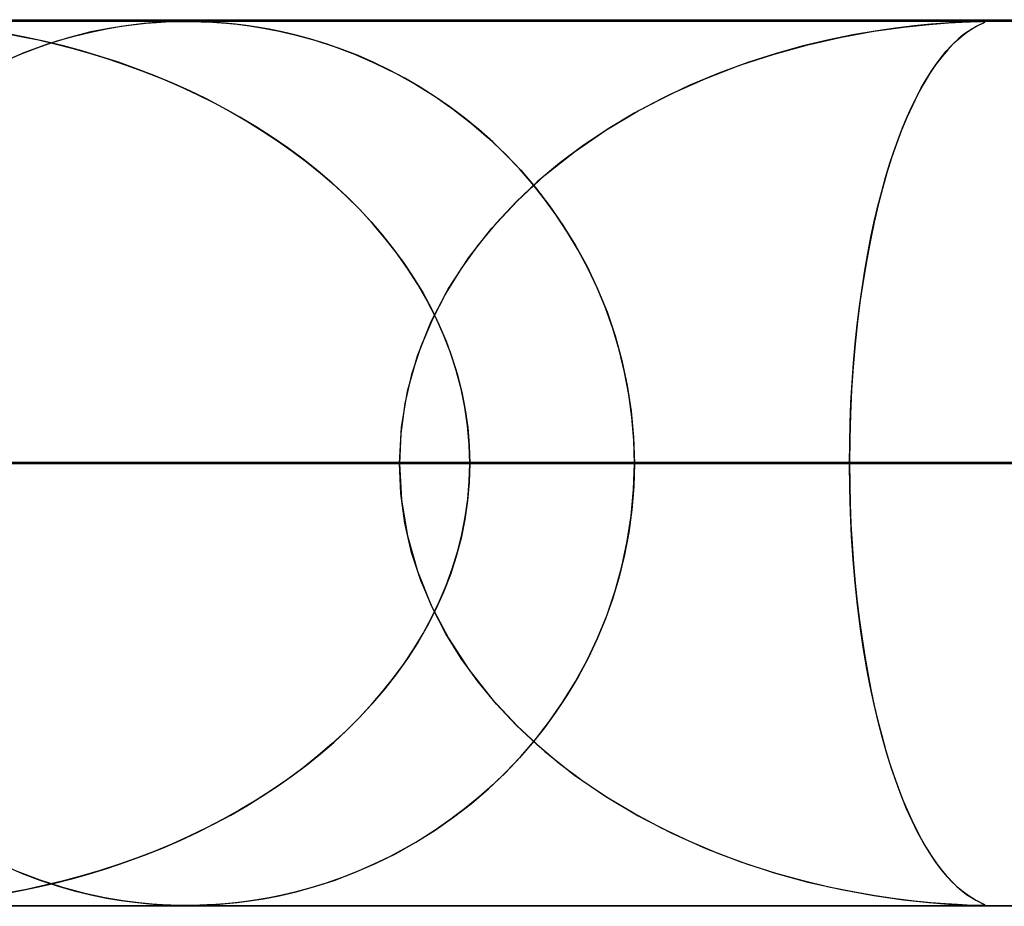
# Model space of a CAD drawing. Header units: millimetres. Extents: x -625 to 625, y -732 to 732.
# Tile 9 of 48: x -204 to -193, y 721 to 732. Entities that reach past the tile are written whole.
import ezdxf

# ---------------------------------------------------------------- set-up
doc = ezdxf.new("R2010")
doc.units = ezdxf.units.MM
doc.layers.add('HIDDEN', color=7, linetype='Continuous')
doc.layers.add('THICK', color=7, linetype='Continuous')

msp = doc.modelspace()

# ---------------------------------------------------------------- linework, layer by layer
at = {"layer": 'HIDDEN'}
for p, q in [((0, 731.49), (-501.5, 731.49)), ((0, 731.49), (-255.284, 731.49)), ((0, 731.49), (-255.284, 731.49)), ((0, 731.48), (-244.666, 731.48)), ((-203.505, 731.397), (-203.339, 731.425)), ((-203.257, 731.436), (-203.456, 731.406)), ((-203.339, 731.425), (-203.19, 731.445)), ((-203.084, 731.456), (-203.257, 731.436)), ((-203.19, 731.445), (-203.057, 731.459)), ((-202.944, 731.468), (-203.084, 731.456)), ((-203.057, 731.459), (-202.939, 731.468)), ((-202.836, 731.474), (-202.944, 731.468)), ((-202.939, 731.468), (-202.837, 731.474)), ((-202.837, 731.474), (-202.747, 731.478)), ((-202.749, 731.478), (-202.836, 731.474)), ((-202.673, 731.479), (-202.749, 731.478)), ((-202.747, 731.478), (-202.665, 731.48)), ((-202.6, 731.48), (-202.673, 731.479)), ((-202.665, 731.48), (-202.589, 731.48)), ((-202.528, 731.48), (-202.6, 731.48)), ((-202.589, 731.48), (-202.515, 731.479)), ((-202.452, 731.478), (-202.528, 731.48)), ((-202.515, 731.479), (-202.438, 731.477)), ((-202.367, 731.475), (-202.452, 731.478)), ((-202.438, 731.477), (-202.354, 731.474)), ((-202.27, 731.469), (-202.367, 731.475)), ((-202.354, 731.474), (-202.259, 731.468)), ((-202.164, 731.461), (-202.27, 731.469)), ((-202.259, 731.468), (-202.153, 731.46)), ((-202.049, 731.45), (-202.164, 731.461)), ((-202.153, 731.46), (-202.031, 731.448)), ((-201.93, 731.435), (-202.049, 731.45)), ((-202.031, 731.448), (-201.892, 731.43)), ((-201.804, 731.416), (-201.93, 731.435)), ((-201.892, 731.43), (-201.733, 731.404)), ((-194.388, 731.431), (-194.6, 731.405)), ((-194.51, 731.417), (-194.224, 731.447)), ((-194.2, 731.449), (-194.388, 731.431)), ((-194.224, 731.447), (-194.001, 731.465)), ((-194.037, 731.462), (-194.2, 731.449)), ((-193.902, 731.471), (-194.037, 731.462)), ((-194.001, 731.465), (-193.853, 731.473)), ((-193.79, 731.476), (-193.902, 731.471)), ((-193.853, 731.473), (-193.758, 731.477)), ((-193.704, 731.479), (-193.79, 731.476)), ((-193.758, 731.477), (-193.692, 731.479)), ((-193.644, 731.48), (-193.704, 731.479)), ((-193.661, 731.438), (-193.695, 731.421)), ((-193.692, 731.479), (-193.644, 731.48)), ((-193.692, 731.422), (-193.647, 731.445)), ((-193.634, 731.451), (-193.661, 731.438)), ((-193.647, 731.445), (-193.613, 731.461)), ((-193.644, 731.48), (-193.641, 731.48)), ((-193.608, 731.479), (-193.644, 731.48)), ((-193.641, 731.48), (-193.639, 731.48)), ((-193.639, 731.48), (-193.637, 731.48)), ((-193.637, 731.48), (-193.634, 731.48)), ((-193.634, 731.48), (-193.632, 731.48)), ((-193.612, 731.461), (-193.634, 731.451)), ((-193.632, 731.48), (-193.63, 731.48)), ((-193.615, 731.48), (-193.597, 731.478)), ((-193.613, 731.461), (-193.594, 731.471)), ((-193.597, 731.469), (-193.612, 731.461)), ((-193.592, 731.477), (-193.608, 731.479)), ((-193.597, 731.478), (-193.592, 731.475)), ((-193.592, 731.475), (-193.597, 731.469)), ((-193.594, 731.471), (-193.592, 731.477)), ((-204.622, 731.341), (-204.452, 731.308)), ((-204.406, 731.299), (-204.614, 731.339)), ((-204.06, 731.26), (-203.869, 731.315)), ((-203.68, 731.361), (-203.924, 731.3)), ((-203.869, 731.315), (-203.682, 731.36)), ((-203.682, 731.36), (-203.505, 731.397)), ((-203.456, 731.406), (-203.68, 731.361)), ((-201.669, 731.393), (-201.804, 731.416)), ((-201.733, 731.404), (-201.556, 731.37)), ((-201.523, 731.363), (-201.669, 731.393)), ((-201.556, 731.37), (-201.363, 731.325)), ((-201.366, 731.326), (-201.523, 731.363)), ((-201.2, 731.281), (-201.366, 731.326)), ((-201.363, 731.325), (-201.155, 731.268)), ((-195.082, 731.328), (-195.354, 731.272)), ((-195.21, 731.302), (-194.844, 731.369)), ((-194.83, 731.371), (-195.082, 731.328)), ((-194.844, 731.369), (-194.51, 731.417)), ((-194.6, 731.405), (-194.83, 731.371)), ((-193.832, 731.331), (-193.888, 731.284)), ((-193.856, 731.312), (-193.8, 731.355)), ((-193.781, 731.368), (-193.832, 731.331)), ((-193.8, 731.355), (-193.744, 731.392)), ((-193.735, 731.398), (-193.781, 731.368)), ((-193.744, 731.392), (-193.692, 731.422)), ((-193.695, 731.421), (-193.735, 731.398)), ((-204.452, 731.308), (-204.274, 731.271)), ((-204.181, 731.221), (-204.436, 731.127)), ((-204.198, 731.253), (-204.406, 731.299)), ((-204.274, 731.271), (-204.088, 731.227)), ((-204.256, 731.195), (-204.06, 731.26)), ((-203.989, 731.203), (-204.198, 731.253)), ((-203.924, 731.3), (-204.181, 731.221)), ((-204.088, 731.227), (-203.895, 731.178)), ((-203.782, 731.147), (-203.989, 731.203)), ((-201.025, 731.227), (-201.2, 731.281)), ((-201.155, 731.268), (-200.935, 731.197)), ((-200.846, 731.164), (-201.025, 731.227)), ((-195.971, 731.111), (-195.588, 731.217)), ((-195.643, 731.203), (-195.947, 731.118)), ((-195.354, 731.272), (-195.643, 731.203)), ((-195.588, 731.217), (-195.21, 731.302)), ((-194.028, 731.143), (-193.97, 731.206)), ((-193.948, 731.228), (-194.011, 731.161)), ((-193.97, 731.206), (-193.913, 731.262)), ((-193.888, 731.284), (-193.948, 731.228)), ((-193.913, 731.262), (-193.856, 731.312)), ((-204.436, 731.127), (-204.685, 731.018)), ((-204.658, 731.031), (-204.456, 731.118)), ((-204.456, 731.118), (-204.256, 731.195)), ((-203.895, 731.178), (-203.696, 731.122)), ((-203.576, 731.086), (-203.782, 731.147)), ((-203.696, 731.122), (-203.491, 731.059)), ((-200.935, 731.197), (-200.705, 731.11)), ((-200.666, 731.094), (-200.846, 731.164)), ((-200.705, 731.11), (-200.469, 731.007)), ((-200.488, 731.016), (-200.666, 731.094)), ((-196.357, 730.985), (-195.971, 731.111)), ((-195.947, 731.118), (-196.265, 731.017)), ((-194.085, 731.074), (-194.028, 731.143)), ((-194.011, 731.161), (-194.078, 731.082)), ((-203.371, 731.019), (-203.576, 731.086)), ((-203.491, 731.059), (-203.283, 730.988)), ((-203.168, 730.947), (-203.371, 731.019)), ((-203.283, 730.988), (-203.076, 730.912)), ((-200.312, 730.931), (-200.488, 731.016)), ((-200.469, 731.007), (-200.237, 730.893)), ((-196.742, 730.837), (-196.357, 730.985)), ((-196.265, 731.017), (-196.593, 730.897)), ((-194.147, 730.99), (-194.215, 730.889)), ((-194.198, 730.915), (-194.142, 730.998)), ((-194.078, 731.082), (-194.147, 730.99)), ((-194.142, 730.998), (-194.085, 731.074)), ((-202.967, 730.87), (-203.168, 730.947)), ((-203.076, 730.912), (-202.873, 730.832)), ((-202.768, 730.787), (-202.967, 730.87)), ((-200.137, 730.839), (-200.312, 730.931)), ((-200.237, 730.893), (-200.013, 730.767)), ((-196.593, 730.897), (-196.923, 730.759)), ((-194.215, 730.889), (-194.282, 730.778)), ((-194.254, 730.826), (-194.198, 730.915)), ((-202.873, 730.832), (-202.674, 730.746)), ((-202.571, 730.699), (-202.768, 730.787)), ((-199.965, 730.738), (-200.137, 730.839)), ((-200.013, 730.767), (-199.796, 730.631)), ((-196.923, 730.759), (-197.242, 730.608)), ((-197.126, 730.665), (-196.742, 730.837)), ((-194.282, 730.778), (-194.347, 730.659)), ((-194.309, 730.73), (-194.254, 730.826)), ((-202.674, 730.746), (-202.48, 730.655)), ((-202.377, 730.605), (-202.571, 730.699)), ((-202.48, 730.655), (-202.289, 730.56)), ((-199.795, 730.63), (-199.965, 730.738)), ((-197.503, 730.47), (-197.126, 730.665)), ((-194.347, 730.659), (-194.41, 730.531)), ((-194.363, 730.627), (-194.309, 730.73)), ((-202.187, 730.506), (-202.377, 730.605)), ((-202.289, 730.56), (-202.103, 730.461)), ((-199.796, 730.631), (-199.587, 730.485)), ((-199.628, 730.515), (-199.795, 730.63)), ((-197.242, 730.608), (-197.549, 730.444)), ((-194.417, 730.518), (-194.363, 730.627)), ((-201.999, 730.401), (-202.187, 730.506)), ((-202.103, 730.461), (-201.922, 730.356)), ((-199.464, 730.391), (-199.628, 730.515)), ((-199.587, 730.485), (-199.385, 730.328)), ((-197.87, 730.251), (-197.503, 730.47)), ((-197.549, 730.444), (-197.843, 730.268)), ((-194.41, 730.531), (-194.472, 730.395)), ((-194.469, 730.402), (-194.417, 730.518)), ((-201.815, 730.291), (-201.999, 730.401)), ((-201.922, 730.356), (-201.746, 730.247)), ((-199.303, 730.26), (-199.464, 730.391)), ((-199.385, 730.328), (-199.192, 730.161)), ((-194.472, 730.395), (-194.531, 730.251)), ((-194.52, 730.279), (-194.469, 730.402)), ((-201.635, 730.175), (-201.815, 730.291)), ((-201.746, 730.247), (-201.574, 730.134)), ((-199.146, 730.12), (-199.303, 730.26)), ((-198.222, 730.009), (-197.87, 730.251)), ((-197.843, 730.268), (-198.124, 730.08)), ((-194.531, 730.251), (-194.589, 730.099)), ((-194.57, 730.149), (-194.52, 730.279)), ((-201.458, 730.053), (-201.635, 730.175)), ((-201.574, 730.134), (-201.408, 730.017)), ((-199.192, 730.161), (-199.007, 729.986)), ((-198.993, 729.971), (-199.146, 730.12)), ((-194.589, 730.099), (-194.644, 729.939)), ((-194.619, 730.013), (-194.57, 730.149)), ((-201.286, 729.925), (-201.458, 730.053)), ((-201.408, 730.017), (-201.247, 729.895)), ((-199.007, 729.986), (-198.83, 729.8)), ((-198.556, 729.744), (-198.222, 730.009)), ((-198.124, 730.08), (-198.391, 729.88)), ((-194.666, 729.869), (-194.619, 730.013)), ((-201.118, 729.792), (-201.286, 729.925)), ((-201.247, 729.895), (-201.091, 729.769)), ((-198.844, 729.815), (-198.993, 729.971)), ((-198.391, 729.88), (-198.643, 729.668)), ((-194.712, 729.718), (-194.666, 729.869)), ((-194.644, 729.939), (-194.696, 729.771)), ((-200.956, 729.653), (-201.118, 729.792)), ((-201.091, 729.769), (-200.94, 729.639)), ((-198.7, 729.649), (-198.844, 729.815)), ((-198.83, 729.8), (-198.663, 729.605)), ((-194.696, 729.771), (-194.747, 729.595)), ((-200.798, 729.507), (-200.956, 729.653)), ((-198.643, 729.668), (-198.881, 729.445)), ((-198.868, 729.456), (-198.556, 729.744)), ((-198.561, 729.475), (-198.7, 729.649)), ((-194.756, 729.56), (-194.712, 729.718)), ((-200.94, 729.639), (-200.794, 729.503)), ((-198.663, 729.605), (-198.504, 729.399)), ((-194.798, 729.395), (-194.756, 729.56)), ((-194.747, 729.595), (-194.795, 729.409)), ((-200.647, 729.356), (-200.798, 729.507)), ((-200.794, 729.503), (-200.654, 729.363)), ((-199.156, 729.147), (-198.868, 729.456)), ((-198.881, 729.445), (-199.103, 729.208)), ((-198.428, 729.292), (-198.561, 729.475)), ((-200.654, 729.363), (-200.518, 729.217)), ((-200.501, 729.198), (-200.647, 729.356)), ((-198.504, 729.399), (-198.353, 729.181)), ((-194.795, 729.409), (-194.841, 729.214)), ((-194.839, 729.223), (-194.798, 729.395)), ((-200.518, 729.217), (-200.388, 729.067)), ((-199.103, 729.208), (-199.311, 728.957)), ((-198.301, 729.099), (-198.428, 729.292)), ((-194.841, 729.214), (-194.884, 729.009)), ((-194.877, 729.044), (-194.839, 729.223)), ((-200.363, 729.035), (-200.501, 729.198)), ((-199.416, 728.816), (-199.156, 729.147)), ((-198.353, 729.181), (-198.212, 728.952)), ((-198.181, 728.898), (-198.301, 729.099)), ((-200.388, 729.067), (-200.264, 728.91)), ((-200.231, 728.866), (-200.363, 729.035)), ((-194.884, 729.009), (-194.925, 728.794)), ((-194.913, 728.859), (-194.877, 729.044)), ((-200.264, 728.91), (-200.147, 728.749)), ((-199.311, 728.957), (-199.502, 728.692)), ((-198.212, 728.952), (-198.081, 728.712)), ((-198.07, 728.689), (-198.181, 728.898)), ((-200.107, 728.691), (-200.231, 728.866)), ((-199.645, 728.464), (-199.416, 728.816)), ((-194.925, 728.794), (-194.963, 728.569)), ((-194.947, 728.667), (-194.913, 728.859)), ((-200.147, 728.749), (-200.036, 728.582)), ((-199.992, 728.511), (-200.107, 728.691)), ((-199.502, 728.692), (-199.675, 728.412)), ((-198.081, 728.712), (-197.962, 728.461)), ((-197.967, 728.471), (-198.07, 728.689)), ((-194.978, 728.469), (-194.947, 728.667)), ((-200.036, 728.582), (-199.932, 728.411)), ((-194.963, 728.569), (-194.997, 728.335)), ((-199.885, 728.326), (-199.992, 728.511)), ((-199.839, 728.093), (-199.645, 728.464)), ((-197.874, 728.245), (-197.967, 728.471)), ((-197.962, 728.461), (-197.856, 728.2)), ((-195.007, 728.265), (-194.978, 728.469)), ((-199.932, 728.411), (-199.837, 728.234)), ((-199.788, 728.136), (-199.885, 728.326)), ((-199.675, 728.412), (-199.827, 728.119)), ((-194.997, 728.335), (-195.028, 728.092)), ((-199.837, 728.234), (-199.749, 728.053)), ((-197.79, 728.012), (-197.874, 728.245)), ((-195.032, 728.056), (-195.007, 728.265)), ((-199.995, 727.706), (-199.839, 728.093)), ((-199.827, 728.119), (-199.956, 727.812)), ((-199.701, 727.942), (-199.788, 728.136)), ((-197.856, 728.2), (-197.764, 727.93)), ((-195.028, 728.092), (-195.055, 727.84)), ((-199.749, 728.053), (-199.671, 727.869)), ((-197.718, 727.771), (-197.79, 728.012)), ((-195.055, 727.842), (-195.032, 728.056)), ((-199.623, 727.742), (-199.701, 727.942)), ((-199.671, 727.869), (-199.602, 727.68)), ((-197.764, 727.93), (-197.688, 727.653)), ((-199.956, 727.812), (-200.061, 727.494)), ((-197.657, 727.522), (-197.718, 727.771)), ((-195.055, 727.84), (-195.077, 727.582)), ((-195.074, 727.622), (-195.055, 727.842)), ((-200.108, 727.307), (-199.995, 727.706)), ((-199.557, 727.539), (-199.623, 727.742)), ((-199.602, 727.68), (-199.543, 727.489)), ((-197.688, 727.653), (-197.627, 727.369)), ((-199.502, 727.332), (-199.557, 727.539)), ((-195.077, 727.582), (-195.095, 727.317)), ((-195.09, 727.399), (-195.074, 727.622)), ((-200.061, 727.494), (-200.137, 727.165)), ((-199.543, 727.489), (-199.493, 727.293)), ((-197.61, 727.269), (-197.657, 727.522)), ((-199.459, 727.124), (-199.502, 727.332)), ((-197.627, 727.369), (-197.583, 727.08)), ((-195.095, 727.317), (-195.108, 727.046)), ((-195.103, 727.174), (-195.09, 727.399)), ((-200.176, 726.901), (-200.108, 727.307)), ((-199.493, 727.293), (-199.455, 727.095)), ((-197.575, 727.012), (-197.61, 727.269)), ((-200.137, 727.165), (-200.184, 726.829)), ((-199.429, 726.914), (-199.459, 727.124)), ((-199.455, 727.095), (-199.427, 726.895)), ((-195.112, 726.947), (-195.103, 727.174)), ((-197.583, 727.08), (-197.556, 726.785)), ((-197.554, 726.752), (-197.575, 727.012)), ((-195.108, 727.046), (-195.116, 726.769)), ((-200.199, 726.49), (-200.176, 726.901)), ((-199.41, 726.702), (-199.429, 726.914)), ((-199.427, 726.895), (-199.41, 726.693)), ((-195.117, 726.719), (-195.112, 726.947)), ((-200.184, 726.829), (-200.199, 726.49)), ((-197.556, 726.785), (-197.547, 726.49)), ((-195.116, 726.769), (-195.119, 726.49)), ((-199.404, 726.49), (-199.41, 726.702)), ((-199.41, 726.693), (-199.404, 726.49)), ((-197.547, 726.49), (-197.554, 726.752)), ((-195.119, 726.49), (-195.117, 726.719)), ((-200.199, 726.49), (-384.833, 726.49)), ((-384.833, 726.49), (-200.199, 726.49)), ((-374.852, 726.49), (-195.119, 726.49)), ((-195.119, 726.49), (-374.852, 726.49)), ((-187.307, 726.49), (-359.505, 726.49)), ((-359.505, 726.49), (-187.307, 726.49)), ((-349.524, 726.49), (-182.226, 726.49)), ((-182.226, 726.49), (-349.524, 726.49)), ((-174.414, 726.49), (-334.178, 726.49)), ((-334.178, 726.49), (-174.414, 726.49)), ((-324.196, 726.49), (-169.333, 726.49)), ((-169.333, 726.49), (-324.196, 726.49)), ((-161.521, 726.49), (-308.85, 726.49)), ((-308.85, 726.49), (-161.521, 726.49)), ((-298.868, 726.49), (-156.44, 726.49)), ((-156.44, 726.49), (-298.868, 726.49)), ((-148.628, 726.49), (-283.521, 726.49)), ((-283.521, 726.49), (-148.628, 726.49)), ((-273.539, 726.49), (-143.547, 726.49)), ((-143.547, 726.49), (-273.539, 726.49)), ((-135.734, 726.49), (-258.192, 726.49)), ((-258.192, 726.49), (-135.734, 726.49)), ((-248.21, 726.49), (-130.653, 726.49)), ((-130.653, 726.49), (-248.21, 726.49)), ((0, 726.49), (-243.161, 726.49)), ((-243.161, 726.49), (0, 726.49)), ((-238.081, 726.49), (0, 726.49)), ((0, 726.49), (-238.081, 726.49)), ((-122.84, 726.49), (-232.861, 726.49)), ((-232.861, 726.49), (-122.84, 726.49)), ((0, 726.49), (-230.269, 726.49)), ((-230.269, 726.49), (0, 726.49)), ((-225.189, 726.49), (0, 726.49)), ((0, 726.49), (-225.189, 726.49)), ((-222.879, 726.49), (-117.758, 726.49)), ((-117.758, 726.49), (-222.879, 726.49)), ((0, 726.49), (-217.377, 726.49)), ((-217.377, 726.49), (0, 726.49)), ((-212.296, 726.49), (0, 726.49)), ((0, 726.49), (-212.296, 726.49)), ((-200.199, 726.49), (-208.011, 726.49)), ((-208.011, 726.49), (-200.199, 726.49)), ((-109.945, 726.49), (-207.53, 726.49)), ((-207.53, 726.49), (-109.945, 726.49)), ((0, 726.49), (-204.484, 726.49)), ((-204.484, 726.49), (0, 726.49)), ((-200.184, 726.151), (-200.199, 726.49)), ((-200.199, 726.49), (-200.176, 726.079)), ((-199.41, 726.287), (-199.404, 726.49)), ((-199.404, 726.49), (-199.41, 726.278)), ((-199.404, 726.49), (0, 726.49)), ((0, 726.49), (-199.404, 726.49)), ((-199.404, 726.49), (-191.592, 726.49)), ((-191.592, 726.49), (-199.404, 726.49)), ((-197.556, 726.195), (-197.547, 726.49)), ((-197.547, 726.49), (-197.554, 726.228)), ((-197.547, 726.49), (-104.863, 726.49)), ((-104.863, 726.49), (-197.547, 726.49)), ((-182.196, 726.49), (-197.547, 726.49)), ((-197.547, 726.49), (-182.196, 726.49)), ((-195.119, 726.49), (-195.117, 726.261)), ((-195.116, 726.211), (-195.119, 726.49)), ((-187.307, 726.49), (-195.119, 726.49)), ((-195.119, 726.49), (-187.307, 726.49)), ((-199.41, 726.278), (-199.429, 726.066)), ((-199.427, 726.085), (-199.41, 726.287)), ((-197.554, 726.228), (-197.575, 725.968)), ((-195.117, 726.261), (-195.112, 726.033)), ((-195.108, 725.935), (-195.116, 726.211)), ((-200.137, 725.815), (-200.184, 726.151)), ((-197.583, 725.9), (-197.556, 726.195)), ((-200.176, 726.079), (-200.108, 725.673)), ((-199.429, 726.066), (-199.459, 725.856)), ((-199.455, 725.885), (-199.427, 726.085)), ((-195.112, 726.033), (-195.103, 725.806)), ((-199.493, 725.687), (-199.455, 725.885)), ((-197.627, 725.611), (-197.583, 725.9)), ((-197.575, 725.968), (-197.61, 725.711)), ((-195.095, 725.665), (-195.108, 725.935)), ((-200.061, 725.486), (-200.137, 725.815)), ((-199.459, 725.856), (-199.502, 725.648)), ((-195.103, 725.806), (-195.09, 725.581)), ((-200.108, 725.673), (-199.995, 725.274)), ((-199.502, 725.648), (-199.557, 725.441)), ((-199.543, 725.491), (-199.493, 725.687)), ((-197.61, 725.711), (-197.657, 725.458)), ((-195.077, 725.4), (-195.095, 725.665)), ((-197.688, 725.327), (-197.627, 725.611)), ((-195.09, 725.581), (-195.074, 725.358)), ((-199.956, 725.168), (-200.061, 725.486)), ((-199.557, 725.441), (-199.623, 725.238)), ((-199.602, 725.3), (-199.543, 725.491)), ((-197.657, 725.458), (-197.718, 725.209)), ((-197.764, 725.05), (-197.688, 725.327)), ((-195.055, 725.142), (-195.077, 725.4)), ((-195.074, 725.358), (-195.055, 725.138)), ((-199.995, 725.274), (-199.839, 724.887)), ((-199.623, 725.238), (-199.701, 725.038)), ((-199.671, 725.111), (-199.602, 725.3)), ((-197.718, 725.209), (-197.79, 724.968)), ((-199.827, 724.861), (-199.956, 725.168)), ((-199.749, 724.927), (-199.671, 725.111)), ((-195.028, 724.891), (-195.055, 725.142)), ((-195.055, 725.138), (-195.032, 724.924)), ((-199.701, 725.038), (-199.788, 724.844)), ((-197.856, 724.78), (-197.764, 725.05)), ((-199.839, 724.887), (-199.645, 724.516)), ((-199.837, 724.746), (-199.749, 724.927)), ((-197.79, 724.968), (-197.874, 724.735)), ((-195.032, 724.924), (-195.007, 724.715)), ((-194.998, 724.648), (-195.028, 724.891)), ((-199.788, 724.844), (-199.885, 724.654)), ((-199.675, 724.568), (-199.827, 724.861)), ((-197.962, 724.519), (-197.856, 724.78)), ((-199.885, 724.654), (-199.992, 724.469)), ((-199.932, 724.569), (-199.837, 724.746)), ((-197.874, 724.735), (-197.967, 724.509)), ((-195.007, 724.715), (-194.978, 724.511)), ((-194.964, 724.415), (-194.998, 724.648)), ((-200.036, 724.398), (-199.932, 724.569)), ((-199.502, 724.288), (-199.675, 724.568)), ((-199.992, 724.469), (-200.107, 724.289)), ((-199.645, 724.516), (-199.416, 724.164)), ((-198.081, 724.268), (-197.962, 724.519)), ((-197.967, 724.509), (-198.07, 724.291)), ((-194.978, 724.511), (-194.947, 724.313)), ((-200.147, 724.231), (-200.036, 724.398)), ((-194.926, 724.19), (-194.964, 724.415)), ((-194.947, 724.313), (-194.913, 724.121)), ((-200.264, 724.07), (-200.147, 724.231)), ((-200.107, 724.289), (-200.231, 724.114)), ((-199.311, 724.023), (-199.502, 724.288)), ((-198.212, 724.028), (-198.081, 724.268)), ((-198.07, 724.291), (-198.181, 724.082)), ((-200.231, 724.114), (-200.363, 723.945)), ((-199.416, 724.164), (-199.156, 723.833)), ((-194.885, 723.975), (-194.926, 724.19)), ((-194.913, 724.121), (-194.877, 723.936)), ((-200.388, 723.914), (-200.264, 724.07)), ((-199.103, 723.772), (-199.311, 724.023)), ((-198.353, 723.799), (-198.212, 724.028)), ((-198.181, 724.082), (-198.301, 723.881)), ((-200.518, 723.763), (-200.388, 723.914)), ((-200.363, 723.945), (-200.501, 723.782)), ((-198.301, 723.881), (-198.428, 723.688)), ((-194.842, 723.77), (-194.885, 723.975)), ((-194.877, 723.936), (-194.839, 723.757)), ((-200.654, 723.617), (-200.518, 723.763)), ((-200.501, 723.782), (-200.647, 723.624)), ((-199.156, 723.833), (-198.868, 723.524)), ((-198.881, 723.535), (-199.103, 723.772)), ((-198.504, 723.581), (-198.353, 723.799)), ((-194.796, 723.575), (-194.842, 723.77)), ((-194.839, 723.757), (-194.798, 723.585)), ((-198.428, 723.688), (-198.561, 723.505)), ((-200.647, 723.624), (-200.798, 723.473)), ((-200.794, 723.477), (-200.654, 723.617)), ((-198.643, 723.312), (-198.881, 723.535)), ((-198.663, 723.375), (-198.504, 723.581)), ((-194.798, 723.585), (-194.756, 723.42)), ((-194.748, 723.39), (-194.796, 723.575)), ((-200.798, 723.473), (-200.956, 723.328)), ((-200.94, 723.341), (-200.794, 723.477)), ((-198.868, 723.524), (-198.556, 723.236)), ((-198.561, 723.505), (-198.7, 723.331)), ((-200.956, 723.328), (-201.118, 723.188)), ((-201.091, 723.211), (-200.94, 723.341)), ((-198.7, 723.331), (-198.844, 723.165)), ((-198.83, 723.18), (-198.663, 723.375)), ((-198.391, 723.1), (-198.643, 723.312)), ((-194.756, 723.42), (-194.712, 723.262)), ((-194.698, 723.214), (-194.748, 723.39)), ((-201.247, 723.085), (-201.091, 723.211)), ((-198.556, 723.236), (-198.222, 722.971)), ((-194.712, 723.262), (-194.666, 723.111)), ((-194.645, 723.046), (-194.698, 723.214)), ((-201.118, 723.188), (-201.286, 723.055)), ((-199.007, 722.994), (-198.83, 723.18)), ((-198.844, 723.165), (-198.993, 723.009)), ((-198.124, 722.9), (-198.391, 723.1)), ((-194.666, 723.111), (-194.619, 722.967)), ((-201.286, 723.055), (-201.458, 722.927)), ((-201.408, 722.963), (-201.247, 723.085)), ((-199.192, 722.818), (-199.007, 722.994)), ((-198.993, 723.009), (-199.146, 722.86)), ((-194.59, 722.886), (-194.645, 723.046)), ((-201.458, 722.927), (-201.635, 722.805)), ((-201.574, 722.846), (-201.408, 722.963)), ((-198.222, 722.971), (-197.87, 722.729)), ((-197.843, 722.712), (-198.124, 722.9)), ((-194.619, 722.967), (-194.57, 722.831)), ((-194.533, 722.734), (-194.59, 722.886)), ((-201.635, 722.805), (-201.815, 722.689)), ((-201.746, 722.733), (-201.574, 722.846)), ((-199.385, 722.652), (-199.192, 722.818)), ((-199.146, 722.86), (-199.303, 722.721)), ((-194.57, 722.831), (-194.52, 722.701)), ((-201.815, 722.689), (-201.999, 722.579)), ((-201.922, 722.624), (-201.746, 722.733)), ((-199.587, 722.495), (-199.385, 722.652)), ((-199.303, 722.721), (-199.464, 722.589)), ((-197.87, 722.729), (-197.503, 722.51)), ((-197.549, 722.536), (-197.843, 722.712)), ((-194.474, 722.59), (-194.533, 722.734)), ((-194.52, 722.701), (-194.469, 722.578)), ((-201.999, 722.579), (-202.187, 722.474)), ((-202.103, 722.519), (-201.922, 722.624)), ((-199.464, 722.589), (-199.628, 722.465)), ((-197.242, 722.372), (-197.549, 722.536)), ((-194.413, 722.454), (-194.474, 722.59)), ((-194.469, 722.578), (-194.417, 722.462)), ((-202.187, 722.474), (-202.377, 722.375)), ((-202.289, 722.42), (-202.103, 722.519)), ((-199.796, 722.349), (-199.587, 722.495)), ((-199.628, 722.465), (-199.795, 722.35)), ((-197.503, 722.51), (-197.126, 722.315)), ((-194.417, 722.462), (-194.363, 722.353)), ((-194.35, 722.326), (-194.413, 722.454)), ((-202.674, 722.234), (-202.48, 722.325)), ((-202.377, 722.375), (-202.571, 722.281)), ((-202.48, 722.325), (-202.289, 722.42)), ((-200.013, 722.213), (-199.796, 722.349)), ((-199.795, 722.35), (-199.965, 722.242)), ((-196.923, 722.221), (-197.242, 722.372)), ((-197.126, 722.315), (-196.742, 722.143)), ((-194.363, 722.353), (-194.309, 722.25)), ((-194.285, 722.207), (-194.35, 722.326)), ((-202.873, 722.148), (-202.674, 722.234)), ((-202.571, 722.281), (-202.768, 722.193)), ((-200.237, 722.087), (-200.013, 722.213)), ((-199.965, 722.242), (-200.137, 722.141)), ((-196.593, 722.083), (-196.923, 722.221)), ((-194.309, 722.25), (-194.254, 722.154)), ((-194.218, 722.096), (-194.285, 722.207)), ((-202.967, 722.11), (-203.168, 722.033)), ((-203.076, 722.068), (-202.873, 722.148)), ((-202.768, 722.193), (-202.967, 722.11)), ((-200.137, 722.141), (-200.312, 722.049)), ((-196.742, 722.143), (-196.357, 721.995)), ((-194.254, 722.154), (-194.198, 722.065)), ((-194.15, 721.994), (-194.218, 722.096)), ((-203.491, 721.921), (-203.283, 721.992)), ((-203.168, 722.033), (-203.371, 721.961)), ((-203.283, 721.992), (-203.076, 722.068)), ((-200.312, 722.049), (-200.488, 721.964)), ((-200.469, 721.973), (-200.237, 722.087)), ((-196.265, 721.963), (-196.593, 722.083)), ((-196.357, 721.995), (-195.971, 721.869)), ((-194.198, 722.065), (-194.142, 721.982)), ((-194.081, 721.902), (-194.15, 721.994)), ((-194.142, 721.982), (-194.085, 721.906)), ((-204.658, 721.949), (-204.456, 721.862)), ((-204.252, 721.784), (-204.502, 721.881)), ((-203.576, 721.894), (-203.782, 721.833)), ((-203.696, 721.858), (-203.491, 721.921)), ((-203.371, 721.961), (-203.576, 721.894)), ((-200.935, 721.783), (-200.705, 721.87)), ((-200.666, 721.886), (-200.846, 721.816)), ((-200.705, 721.87), (-200.469, 721.973)), ((-200.488, 721.964), (-200.666, 721.886)), ((-195.947, 721.862), (-196.265, 721.963)), ((-195.971, 721.869), (-195.588, 721.763)), ((-194.085, 721.906), (-194.028, 721.837)), ((-194.015, 721.822), (-194.081, 721.902)), ((-204.456, 721.862), (-204.256, 721.785)), ((-204.256, 721.785), (-204.06, 721.72)), ((-203.997, 721.701), (-204.252, 721.784)), ((-203.989, 721.777), (-204.198, 721.727)), ((-204.088, 721.753), (-203.895, 721.802)), ((-203.782, 721.833), (-203.989, 721.777)), ((-203.895, 721.802), (-203.696, 721.858)), ((-201.155, 721.712), (-200.935, 721.783)), ((-200.846, 721.816), (-201.025, 721.753)), ((-195.643, 721.777), (-195.947, 721.862)), ((-195.354, 721.708), (-195.643, 721.777)), ((-195.588, 721.763), (-195.21, 721.678)), ((-194.028, 721.837), (-193.97, 721.774)), ((-193.951, 721.755), (-194.015, 721.822)), ((-193.97, 721.774), (-193.913, 721.718)), ((-204.622, 721.639), (-204.452, 721.672)), ((-204.406, 721.681), (-204.614, 721.641)), ((-204.452, 721.672), (-204.274, 721.709)), ((-204.198, 721.727), (-204.406, 721.681)), ((-204.274, 721.709), (-204.088, 721.753)), ((-204.06, 721.72), (-203.869, 721.665)), ((-203.751, 721.635), (-203.997, 721.701)), ((-203.869, 721.665), (-203.682, 721.62)), ((-201.556, 721.61), (-201.363, 721.655)), ((-201.366, 721.654), (-201.523, 721.617)), ((-201.2, 721.699), (-201.366, 721.654)), ((-201.363, 721.655), (-201.155, 721.712)), ((-201.025, 721.753), (-201.2, 721.699)), ((-195.082, 721.652), (-195.354, 721.708)), ((-195.21, 721.678), (-194.844, 721.611)), ((-194.83, 721.609), (-195.082, 721.652)), ((-193.891, 721.698), (-193.951, 721.755)), ((-193.913, 721.718), (-193.856, 721.668)), ((-193.835, 721.652), (-193.891, 721.698)), ((-193.856, 721.668), (-193.8, 721.625)), ((-193.784, 721.614), (-193.835, 721.652)), ((-203.524, 721.587), (-203.751, 721.635)), ((-203.682, 721.62), (-203.505, 721.583)), ((-203.319, 721.552), (-203.524, 721.587)), ((-203.505, 721.583), (-203.339, 721.555)), ((-203.339, 721.555), (-203.19, 721.535)), ((-203.139, 721.529), (-203.319, 721.552)), ((-203.19, 721.535), (-203.057, 721.521)), ((-201.93, 721.545), (-202.049, 721.53)), ((-202.031, 721.532), (-201.892, 721.55)), ((-201.804, 721.564), (-201.93, 721.545)), ((-201.892, 721.55), (-201.733, 721.576)), ((-201.669, 721.587), (-201.804, 721.564)), ((-201.733, 721.576), (-201.556, 721.61)), ((-201.523, 721.617), (-201.669, 721.587)), ((-194.844, 721.611), (-194.51, 721.563)), ((-194.6, 721.575), (-194.83, 721.609)), ((-194.388, 721.549), (-194.6, 721.575)), ((-194.51, 721.563), (-194.224, 721.533)), ((-194.2, 721.531), (-194.388, 721.549)), ((-193.8, 721.625), (-193.744, 721.588)), ((-193.738, 721.584), (-193.784, 721.614)), ((-193.744, 721.588), (-193.692, 721.558)), ((-193.697, 721.56), (-193.738, 721.584)), ((-193.663, 721.543), (-193.697, 721.56)), ((-193.692, 721.558), (-193.647, 721.535)), ((-193.636, 721.529), (-193.663, 721.543)), ((-193.647, 721.535), (-193.613, 721.519)), ((0, 721.49), (-501.5, 721.49)), ((-379.875, 721.5), (-193.644, 721.5)), ((-354.55, 721.5), (-180.753, 721.5)), ((-329.225, 721.5), (-167.861, 721.5)), ((-303.9, 721.5), (-154.97, 721.5)), ((-278.575, 721.5), (-142.078, 721.5)), ((0, 721.49), (-255.284, 721.49)), ((0, 721.49), (-255.284, 721.49)), ((-253.25, 721.5), (-129.186, 721.5)), ((-244.666, 721.5), (0, 721.5)), ((-227.925, 721.5), (-116.295, 721.5)), ((-202.989, 721.515), (-203.139, 721.529)), ((-203.057, 721.521), (-202.939, 721.512)), ((-202.872, 721.507), (-202.989, 721.515)), ((-202.939, 721.512), (-202.837, 721.506)), ((-202.78, 721.503), (-202.872, 721.507)), ((-202.837, 721.506), (-202.747, 721.502)), ((-202.702, 721.501), (-202.78, 721.503)), ((-202.747, 721.502), (-202.665, 721.5)), ((-202.629, 721.5), (-202.702, 721.501)), ((-202.665, 721.5), (-202.589, 721.5)), ((-202.621, 721.5), (-202.625, 721.5)), ((-202.617, 721.5), (-202.621, 721.5)), ((-202.613, 721.5), (-202.617, 721.5)), ((-202.608, 721.5), (-202.613, 721.5)), ((-202.604, 721.5), (-202.608, 721.5)), ((-202.6, 721.5), (-202.604, 721.5)), ((-202.528, 721.5), (-202.6, 721.5)), ((-202.6, 721.5), (-103.404, 721.5)), ((-202.589, 721.5), (-202.515, 721.501)), ((-202.452, 721.502), (-202.528, 721.5)), ((-202.515, 721.501), (-202.438, 721.503)), ((-202.367, 721.505), (-202.452, 721.502)), ((-202.438, 721.503), (-202.354, 721.506)), ((-202.27, 721.511), (-202.367, 721.505)), ((-202.354, 721.506), (-202.259, 721.512)), ((-202.164, 721.519), (-202.27, 721.511)), ((-202.259, 721.512), (-202.153, 721.52)), ((-202.049, 721.53), (-202.164, 721.519)), ((-202.153, 721.52), (-202.031, 721.532)), ((-194.224, 721.533), (-194.001, 721.515)), ((-194.037, 721.518), (-194.2, 721.531)), ((-193.902, 721.509), (-194.037, 721.518)), ((-194.001, 721.515), (-193.853, 721.507)), ((-193.79, 721.504), (-193.902, 721.509)), ((-193.853, 721.507), (-193.758, 721.503)), ((-193.704, 721.501), (-193.79, 721.504)), ((-193.758, 721.503), (-193.692, 721.501)), ((-193.644, 721.5), (-193.704, 721.501)), ((-193.692, 721.501), (-193.644, 721.5)), ((-193.608, 721.501), (-193.644, 721.5)), ((-193.644, 721.5), (-193.614, 721.501)), ((-193.614, 721.519), (-193.636, 721.529)), ((-193.598, 721.511), (-193.614, 721.519)), ((-193.614, 721.501), (-193.597, 721.502)), ((-193.613, 721.519), (-193.594, 721.509)), ((-193.592, 721.503), (-193.608, 721.501)), ((-193.592, 721.506), (-193.598, 721.511)), ((-193.597, 721.502), (-193.592, 721.506)), ((-193.594, 721.509), (-193.592, 721.503))]:
    msp.add_line(p, q, dxfattribs=at)
at = {"layer": 'THICK'}
for p, q in [((-556.5, 731.5), (0, 731.5)), ((0, 726.5), (-556.5, 726.5))]:
    msp.add_line(p, q, dxfattribs=at)

doc.saveas('drawing.dxf')
